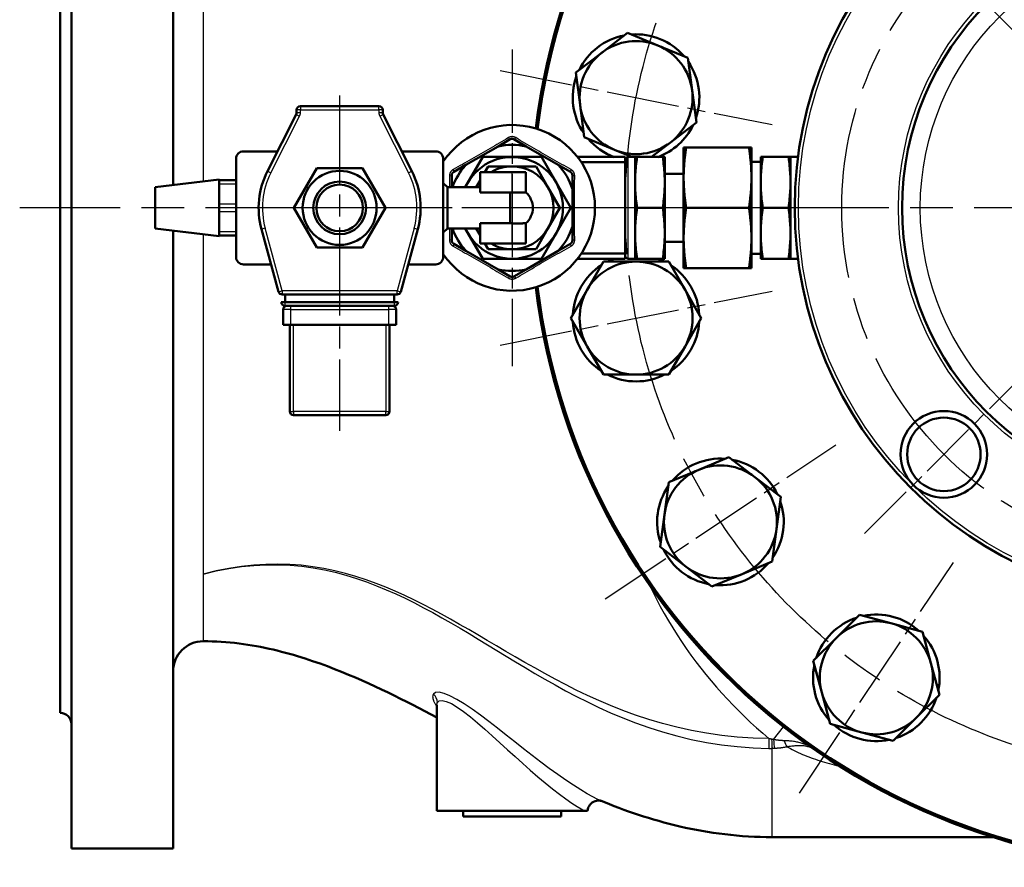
# Model space of a CAD drawing. Header units: millimetres. Extents: x 123 to 1447, y 427 to 1954.
# Tile 1 of 22: x 246 to 507, y 447 to 672. Entities that reach past the tile are written whole.
import ezdxf

# ---------------------------------------------------------------- set-up
doc = ezdxf.new("R2010")
doc.units = ezdxf.units.MM
doc.header["$LTSCALE"] = 8
doc.linetypes.add('CHAIN', pattern=[0.3543, 0.2362, -0.0295, 0.0591, -0.0295])
for name, color, linetype, lineweight in [('Gewinde(DIN)', 3, 'Continuous', 25), ('Mittellinie(DIN)', 4, 'CHAIN', 25), ('Mittelpunktmarkierung(DIN)', 4, 'CHAIN', 25), ('Sichtbare Kanten(DIN)', 7, 'Continuous', 50), ('Sichtbare tangentiale Kanten(DIN)', 3, 'Continuous', 25)]:
    doc.layers.add(name, color=color, linetype=linetype, lineweight=lineweight)

msp = doc.modelspace()

# ---------------------------------------------------------------- linework, layer by layer
at = {"layer": 'Gewinde(DIN)'}
msp.add_arc((331.03, 621.66), 7, 110, 20, dxfattribs=at)
at = {"layer": 'Mittellinie(DIN)', "linetype": 'CHAIN', "ltscale": 23.990969}
for radius in [150, 92.5]:
    msp.add_circle((556.83, 621.66), radius, dxfattribs=at)
at = {"layer": 'Mittelpunktmarkierung(DIN)', "linetype": 'CHAIN', "ltscale": 8.750658}
msp.add_line((469.15, 709.34), (513.7, 664.79), dxfattribs=at)
at = {"layer": 'Mittelpunktmarkierung(DIN)', "linetype": 'CHAIN', "ltscale": 11.667578}
for p, q in [((376.8, 663.66), (376.8, 579.66)), ((418.8, 621.66), (334.8, 621.66))]:
    msp.add_line(p, q, dxfattribs=at)
at = {"layer": 'Mittelpunktmarkierung(DIN)', "linetype": 'CHAIN', "ltscale": 10.223008}
for p, q in [((373.62, 658.1), (445.8, 643.74)), ((373.62, 585.22), (445.8, 599.57)), ((401.51, 517.88), (462.71, 558.77)), ((453.05, 466.34), (493.94, 527.54))]:
    msp.add_line(p, q, dxfattribs=at)
at = {"layer": 'Mittelpunktmarkierung(DIN)', "linetype": 'CHAIN', "ltscale": 12.362679}
msp.add_line((331.03, 651.48), (331.03, 562.47), dxfattribs=at)
at = {"layer": 'Mittelpunktmarkierung(DIN)', "linetype": 'CHAIN', "ltscale": 23.990969}
msp.add_line((884.77, 621.66), (246.1, 621.66), dxfattribs=at)
at = {"layer": 'Mittelpunktmarkierung(DIN)', "linetype": 'CHAIN', "ltscale": 8.283952}
msp.add_line((360.85, 621.66), (301.21, 621.66), dxfattribs=at)
at = {"layer": 'Mittelpunktmarkierung(DIN)', "linetype": 'CHAIN', "ltscale": 8.264505}
msp.add_line((470.39, 535.22), (512.46, 577.29), dxfattribs=at)
at = {"layer": 'Sichtbare Kanten(DIN)'}
for p, q in [((259.83, 791.66), (259.83, 451.66)), ((286.83, 791.66), (286.83, 627.72)), ((256.83, 755.66), (256.83, 487.66)), ((400.58, 662.82), (407.45, 668.1)), ((407.45, 668.1), (415.45, 664.78)), ((415.45, 664.78), (423.45, 661.47)), ((393.71, 657.55), (400.58, 662.82)), ((423.45, 661.47), (424.58, 652.88)), ((394.84, 648.96), (393.71, 657.55)), ((424.58, 652.88), (425.71, 644.29)), ((341.45, 648.66), (320.61, 648.66)), ((395.97, 640.38), (394.84, 648.96)), ((319.51, 646.45), (311.86, 631.39)), ((319.61, 647.66), (319.61, 646.9)), ((342.45, 646.9), (342.45, 647.66)), ((350.2, 631.39), (342.56, 646.45)), ((425.71, 644.29), (418.84, 639.02)), ((403.97, 637.06), (395.97, 640.38)), ((364.53, 633.05), (373.07, 637.98)), ((373.07, 637.98), (376.3, 639.85)), ((377.3, 639.85), (380.53, 637.98)), ((380.53, 637.98), (389.07, 633.05)), ((418.84, 639.02), (413.81, 635.16)), ((305.53, 636.66), (314.54, 636.66)), ((347.53, 636.66), (356.53, 636.66)), ((369.01, 635.16), (364.37, 627.14)), ((384.59, 635.16), (369.01, 635.16)), ((392.39, 621.66), (384.59, 635.16)), ((394.17, 635.16), (406.8, 635.16)), ((408.57, 635.16), (403.97, 637.06)), ((406.8, 633.75), (406.8, 635.16)), ((409.43, 635.16), (407.6, 635.16)), ((409.99, 635.16), (409.43, 635.16)), ((409.43, 608.16), (409.43, 635.16)), ((409.43, 635.16), (409.43, 635.16)), ((409.99, 635.16), (416.78, 635.16)), ((417.34, 635.16), (416.78, 635.16)), ((417.34, 608.16), (417.34, 635.16)), ((417.34, 635.16), (417.34, 635.16)), ((423, 637.66), (422.34, 637.66)), ((422.34, 637.66), (422.34, 629.81)), ((423, 637.66), (439.67, 637.66)), ((440.34, 637.66), (439.67, 637.66)), ((440.34, 637.66), (440.34, 629.81)), ((442.79, 635.16), (442.79, 608.16)), ((443.35, 635.16), (442.79, 635.16)), ((442.79, 635.16), (442.79, 635.16)), ((450.14, 635.16), (443.35, 635.16)), ((450.7, 635.16), (450.14, 635.16)), ((450.7, 635.16), (450.7, 608.16)), ((450.7, 635.16), (450.7, 635.16)), ((450.7, 635.16), (452.53, 635.16)), ((303.53, 608.66), (303.53, 634.66)), ((358.53, 634.66), (358.53, 608.66)), ((361.3, 631.19), (364.53, 633.05)), ((370.45, 632.66), (369.58, 631.16)), ((376.8, 632.66), (370.45, 632.66)), ((383.15, 632.66), (376.8, 632.66)), ((386.33, 627.16), (383.15, 632.66)), ((389.07, 633.05), (392.3, 631.19)), ((395.18, 633.75), (406.8, 633.75)), ((406.8, 633.75), (406.8, 609.57)), ((440.34, 633.85), (442.79, 633.85)), ((318.91, 621.66), (324.97, 632.16)), ((324.97, 632.16), (337.1, 632.16)), ((337.1, 632.16), (343.16, 621.66)), ((360.8, 627.14), (360.8, 630.32)), ((368.3, 625.74), (368.3, 631.16)), ((376.8, 631.16), (368.3, 631.16)), ((376.8, 631.16), (380.47, 631.16)), ((380.47, 625.76), (380.47, 631.16)), ((392.8, 630.32), (392.8, 626.59)), ((417.34, 630.66), (422.34, 630.66)), ((282.03, 627.16), (299.03, 629.16)), ((299.03, 629.16), (299.03, 629.02)), ((303.53, 629.02), (299.03, 629.02)), ((299.03, 628.02), (299.03, 629.02)), ((299.03, 626.58), (299.03, 628.02)), ((359.63, 627.14), (358.53, 628.24)), ((368.3, 628.94), (367.27, 627.16)), ((422.34, 629.51), (422.34, 629.81)), ((422.34, 629.51), (422.34, 613.81)), ((440.34, 629.81), (440.34, 629.51)), ((440.34, 629.51), (440.34, 613.81)), ((282.03, 627.16), (282.03, 616.16)), ((299.03, 626.58), (299.03, 624.1)), ((359.63, 627.14), (359.63, 616.18)), ((359.63, 627.14), (368.3, 627.14)), ((367.27, 627.16), (367.26, 627.14)), ((368.3, 625.74), (376.33, 625.74)), ((376.33, 617.58), (376.33, 625.74)), ((389.5, 621.66), (386.33, 627.16)), ((392.8, 626.59), (392.8, 616.73)), ((299.03, 622.66), (299.03, 624.1)), ((299.03, 620.66), (299.03, 622.66)), ((299.03, 619.22), (299.03, 620.66)), ((324.97, 611.16), (318.91, 621.66)), ((343.16, 621.66), (337.1, 611.16)), ((384.59, 608.16), (392.39, 621.66)), ((386.33, 616.16), (389.5, 621.66)), ((409.99, 621.66), (416.78, 621.66)), ((423, 621.66), (439.67, 621.66)), ((450.14, 621.66), (443.35, 621.66)), ((299.03, 619.22), (299.03, 616.73)), ((376.33, 617.58), (368.3, 617.58)), ((368.3, 612.16), (368.3, 617.58)), ((380.47, 612.16), (380.47, 617.56)), ((282.03, 616.16), (299.03, 614.16)), ((286.83, 615.59), (286.83, 451.66)), ((299.03, 615.3), (299.03, 616.73)), ((299.03, 614.3), (299.03, 615.3)), ((299.03, 614.3), (303.53, 614.3)), ((299.03, 614.3), (299.03, 614.16)), ((310.29, 615.99), (314.83, 599.4)), ((347.23, 599.4), (351.77, 615.99)), ((359.63, 616.18), (358.53, 615.08)), ((359.63, 616.18), (368.3, 616.18)), ((360.8, 613), (360.8, 616.18)), ((364.37, 616.18), (369.01, 608.16)), ((367.26, 616.18), (367.27, 616.16)), ((367.27, 616.16), (368.3, 614.38)), ((383.15, 610.66), (386.33, 616.16)), ((392.8, 616.73), (392.8, 613)), ((364.53, 610.27), (361.3, 612.13)), ((376.8, 612.16), (368.3, 612.16)), ((369.58, 612.16), (370.45, 610.66)), ((376.8, 612.16), (380.47, 612.16)), ((392.3, 612.13), (389.07, 610.27)), ((417.34, 612.66), (422.34, 612.66)), ((422.34, 613.51), (422.34, 613.81)), ((422.34, 613.51), (422.34, 605.66)), ((440.34, 613.81), (440.34, 613.51)), ((440.34, 613.51), (440.34, 605.66)), ((337.1, 611.16), (324.97, 611.16)), ((373.07, 605.34), (364.53, 610.27)), ((370.45, 610.66), (376.8, 610.66)), ((376.8, 610.66), (383.15, 610.66)), ((389.07, 610.27), (380.53, 605.34)), ((395.18, 609.57), (406.8, 609.57)), ((406.8, 608.16), (406.8, 609.57)), ((440.34, 609.47), (442.79, 609.47)), ((312.85, 606.66), (305.53, 606.66)), ((356.53, 606.66), (349.22, 606.66)), ((369.01, 608.16), (384.59, 608.16)), ((394.17, 608.16), (406.8, 608.16)), ((396.72, 599.9), (401.05, 607.4)), ((401.05, 607.4), (409.71, 607.4)), ((409.43, 608.16), (407.6, 608.16)), ((409.43, 608.16), (409.99, 608.16)), ((409.43, 608.16), (409.43, 608.16)), ((409.71, 607.4), (418.37, 607.4)), ((409.99, 608.16), (416.78, 608.16)), ((416.78, 608.16), (417.34, 608.16)), ((417.34, 608.16), (417.34, 608.16)), ((418.37, 607.4), (422.7, 599.9)), ((442.79, 608.16), (443.35, 608.16)), ((442.79, 608.16), (442.79, 608.16)), ((450.14, 608.16), (443.35, 608.16)), ((450.14, 608.16), (450.7, 608.16)), ((450.7, 608.16), (450.7, 608.16)), ((450.7, 608.16), (452.53, 608.16)), ((376.3, 603.47), (373.07, 605.34)), ((380.53, 605.34), (377.3, 603.47)), ((422.34, 605.66), (423, 605.66)), ((423, 605.66), (439.67, 605.66)), ((439.67, 605.66), (440.34, 605.66)), ((315.8, 598.66), (346.27, 598.66)), ((316.53, 598.66), (316.53, 596.66)), ((345.53, 598.66), (345.53, 596.66)), ((392.39, 592.4), (396.72, 599.9)), ((422.7, 599.9), (427.03, 592.4)), ((315.53, 596.66), (316.53, 596.66)), ((316.53, 596.66), (345.53, 596.66)), ((345.53, 596.66), (346.53, 596.66)), ((316.03, 594.66), (316.03, 590.66)), ((316.53, 595.66), (345.53, 595.66)), ((346.03, 590.66), (346.03, 594.66)), ((396.72, 584.9), (392.39, 592.4)), ((427.03, 592.4), (422.7, 584.9)), ((318.03, 590.66), (316.03, 590.66)), ((317.78, 590.66), (317.78, 567.66)), ((344.03, 590.66), (318.03, 590.66)), ((346.03, 590.66), (344.03, 590.66)), ((344.28, 567.66), (344.28, 590.66)), ((401.05, 577.4), (396.72, 584.9)), ((422.7, 584.9), (418.37, 577.4)), ((409.71, 577.4), (401.05, 577.4)), ((418.37, 577.4), (409.71, 577.4)), ((318.78, 566.66), (343.28, 566.66)), ((426.37, 552.18), (434.37, 555.5)), ((434.37, 555.5), (441.24, 550.22)), ((418.37, 548.87), (426.37, 552.18)), ((417.24, 540.28), (418.37, 548.87)), ((441.24, 550.22), (448.11, 544.95)), ((448.11, 544.95), (446.98, 536.37)), ((416.11, 531.7), (417.24, 540.28)), ((446.98, 536.37), (445.85, 527.78)), ((422.98, 526.42), (416.11, 531.7)), ((429.85, 521.15), (422.98, 526.42)), ((445.85, 527.78), (437.85, 524.47)), ((437.85, 524.47), (429.85, 521.15)), ((462.89, 507.55), (469.01, 513.67)), ((469.01, 513.67), (477.38, 511.43)), ((477.38, 511.43), (485.74, 509.19)), ((456.76, 501.42), (462.89, 507.55)), ((485.74, 509.19), (487.98, 500.82)), ((459.01, 493.06), (456.76, 501.42)), ((487.98, 500.82), (490.22, 492.46)), ((461.25, 484.69), (459.01, 493.06)), ((490.22, 492.46), (484.1, 486.33)), ((356.83, 461.66), (356.83, 489.74)), ((484.1, 486.33), (477.98, 480.21)), ((469.61, 482.45), (461.25, 484.69)), ((477.98, 480.21), (469.61, 482.45)), ((356.83, 461.66), (396.04, 461.66)), ((363.83, 460.16), (363.83, 461.66)), ((389.83, 460.16), (363.83, 460.16)), ((389.83, 460.16), (389.83, 461.66)), ((396.04, 461.66), (396.84, 461.66)), ((504.52, 454.66), (445.83, 454.66)), ((286.83, 451.66), (259.83, 451.66))]:
    msp.add_line(p, q, dxfattribs=at)
at = {"layer": 'Sichtbare Kanten(DIN)', "flags": 128}
for points in [[(376.3, 639.85), (376.34, 639.87), (376.38, 639.89), (376.42, 639.9), (376.46, 639.92), (376.5, 639.93), (376.54, 639.95), (376.58, 639.96), (376.63, 639.96), (376.67, 639.97), (376.71, 639.98), (376.76, 639.98), (376.8, 639.98), (376.84, 639.98), (376.89, 639.98), (376.93, 639.97), (376.97, 639.96), (377.02, 639.96), (377.06, 639.95), (377.1, 639.93), (377.14, 639.92), (377.18, 639.9), (377.22, 639.89), (377.26, 639.87), (377.3, 639.85)], [(409.99, 621.66), (409.89, 622.3), (409.81, 622.91), (409.73, 623.51), (409.67, 624.09), (409.61, 624.66), (409.56, 625.22), (409.52, 625.77), (409.49, 626.3), (409.46, 626.84), (409.44, 627.36), (409.43, 627.89), (409.43, 628.41), (409.43, 628.93), (409.44, 629.46), (409.46, 629.98), (409.49, 630.51), (409.52, 631.05), (409.56, 631.6), (409.61, 632.16), (409.67, 632.72), (409.73, 633.31), (409.81, 633.9), (409.89, 634.52), (409.99, 635.16)], [(416.78, 635.16), (416.87, 634.52), (416.96, 633.9), (417.03, 633.31), (417.1, 632.72), (417.16, 632.16), (417.21, 631.6), (417.25, 631.05), (417.28, 630.51), (417.3, 629.98), (417.32, 629.46), (417.33, 628.93), (417.34, 628.41), (417.33, 627.89), (417.32, 627.36), (417.3, 626.84), (417.28, 626.3), (417.25, 625.77), (417.21, 625.22), (417.16, 624.66), (417.1, 624.09), (417.03, 623.51), (416.96, 622.91), (416.87, 622.3), (416.78, 621.66)], [(422.34, 629.81), (422.34, 630.13), (422.34, 630.44), (422.35, 630.76), (422.36, 631.07), (422.37, 631.38), (422.38, 631.7), (422.4, 632.01), (422.42, 632.33), (422.44, 632.64), (422.46, 632.96), (422.48, 633.28), (422.51, 633.6), (422.54, 633.92), (422.57, 634.25), (422.6, 634.57), (422.63, 634.9), (422.67, 635.23), (422.71, 635.57), (422.75, 635.91), (422.8, 636.25), (422.84, 636.6), (422.89, 636.95), (422.95, 637.3), (423, 637.66)], [(439.67, 637.66), (439.73, 637.3), (439.78, 636.95), (439.83, 636.6), (439.88, 636.25), (439.92, 635.91), (439.96, 635.57), (440, 635.23), (440.04, 634.9), (440.08, 634.57), (440.11, 634.25), (440.14, 633.92), (440.17, 633.6), (440.19, 633.28), (440.22, 632.96), (440.24, 632.64), (440.26, 632.33), (440.28, 632.01), (440.29, 631.7), (440.3, 631.38), (440.32, 631.07), (440.32, 630.76), (440.33, 630.44), (440.34, 630.13), (440.34, 629.81)], [(443.35, 621.66), (443.26, 622.3), (443.17, 622.91), (443.1, 623.51), (443.03, 624.09), (442.97, 624.66), (442.92, 625.22), (442.88, 625.77), (442.85, 626.3), (442.82, 626.84), (442.81, 627.36), (442.8, 627.89), (442.79, 628.41), (442.8, 628.93), (442.81, 629.46), (442.82, 629.98), (442.85, 630.51), (442.88, 631.05), (442.92, 631.6), (442.97, 632.16), (443.03, 632.72), (443.1, 633.31), (443.17, 633.9), (443.26, 634.52), (443.35, 635.16)], [(450.14, 635.16), (450.24, 634.52), (450.32, 633.9), (450.4, 633.31), (450.46, 632.72), (450.52, 632.16), (450.57, 631.6), (450.61, 631.05), (450.64, 630.51), (450.67, 629.98), (450.69, 629.46), (450.7, 628.93), (450.7, 628.41), (450.7, 627.89), (450.69, 627.36), (450.67, 626.84), (450.64, 626.3), (450.61, 625.77), (450.57, 625.22), (450.52, 624.66), (450.46, 624.09), (450.4, 623.51), (450.32, 622.91), (450.24, 622.3), (450.14, 621.66)], [(360.8, 630.32), (360.8, 630.36), (360.8, 630.41), (360.81, 630.45), (360.82, 630.49), (360.82, 630.54), (360.83, 630.58), (360.85, 630.62), (360.86, 630.66), (360.88, 630.7), (360.89, 630.74), (360.91, 630.78), (360.93, 630.82), (360.96, 630.86), (360.98, 630.89), (361.01, 630.93), (361.03, 630.96), (361.06, 630.99), (361.09, 631.03), (361.12, 631.06), (361.16, 631.09), (361.19, 631.11), (361.23, 631.14), (361.26, 631.16), (361.3, 631.19)], [(392.3, 631.19), (392.34, 631.16), (392.37, 631.14), (392.41, 631.11), (392.44, 631.09), (392.48, 631.06), (392.51, 631.03), (392.54, 630.99), (392.57, 630.96), (392.59, 630.93), (392.62, 630.89), (392.64, 630.86), (392.67, 630.82), (392.69, 630.78), (392.71, 630.74), (392.72, 630.7), (392.74, 630.66), (392.75, 630.62), (392.77, 630.58), (392.78, 630.54), (392.78, 630.49), (392.79, 630.45), (392.8, 630.41), (392.8, 630.36), (392.8, 630.32)], [(423, 621.66), (422.95, 622.02), (422.89, 622.37), (422.84, 622.72), (422.8, 623.07), (422.75, 623.41), (422.71, 623.75), (422.67, 624.08), (422.63, 624.42), (422.6, 624.74), (422.57, 625.07), (422.54, 625.4), (422.51, 625.72), (422.48, 626.04), (422.46, 626.36), (422.44, 626.67), (422.42, 626.99), (422.4, 627.31), (422.38, 627.62), (422.37, 627.93), (422.36, 628.25), (422.35, 628.56), (422.34, 628.88), (422.34, 629.19), (422.34, 629.51)], [(440.34, 629.51), (440.34, 629.19), (440.33, 628.88), (440.32, 628.56), (440.32, 628.25), (440.3, 627.93), (440.29, 627.62), (440.28, 627.31), (440.26, 626.99), (440.24, 626.67), (440.22, 626.36), (440.19, 626.04), (440.17, 625.72), (440.14, 625.4), (440.11, 625.07), (440.08, 624.74), (440.04, 624.42), (440, 624.08), (439.96, 623.75), (439.92, 623.41), (439.88, 623.07), (439.83, 622.72), (439.78, 622.37), (439.73, 622.02), (439.67, 621.66)], [(380.47, 625.76), (380.46, 625.76), (380.43, 625.76), (380.4, 625.76), (380.34, 625.76), (380.27, 625.76), (380.18, 625.76), (380.08, 625.76), (379.97, 625.76), (379.84, 625.76), (379.7, 625.76), (379.55, 625.76), (379.39, 625.76), (379.22, 625.76), (379.04, 625.76), (378.84, 625.76), (378.64, 625.77), (378.42, 625.77), (378.2, 625.77), (377.97, 625.77), (377.74, 625.77), (377.5, 625.77), (377.27, 625.77), (377.03, 625.77), (376.8, 625.77)], [(409.99, 608.16), (409.89, 608.8), (409.81, 609.41), (409.73, 610.01), (409.67, 610.59), (409.61, 611.16), (409.56, 611.72), (409.52, 612.27), (409.49, 612.8), (409.46, 613.34), (409.44, 613.86), (409.43, 614.39), (409.43, 614.91), (409.43, 615.43), (409.44, 615.96), (409.46, 616.48), (409.49, 617.01), (409.52, 617.55), (409.56, 618.1), (409.61, 618.66), (409.67, 619.22), (409.73, 619.81), (409.81, 620.4), (409.89, 621.02), (409.99, 621.66)], [(416.78, 621.66), (416.87, 621.02), (416.96, 620.4), (417.03, 619.81), (417.1, 619.22), (417.16, 618.66), (417.21, 618.1), (417.25, 617.55), (417.28, 617.01), (417.3, 616.48), (417.32, 615.96), (417.33, 615.43), (417.34, 614.91), (417.33, 614.39), (417.32, 613.86), (417.3, 613.34), (417.28, 612.8), (417.25, 612.27), (417.21, 611.72), (417.16, 611.16), (417.1, 610.59), (417.03, 610.01), (416.96, 609.41), (416.87, 608.8), (416.78, 608.16)], [(422.34, 613.81), (422.34, 614.13), (422.34, 614.44), (422.35, 614.76), (422.36, 615.07), (422.37, 615.38), (422.38, 615.7), (422.4, 616.01), (422.42, 616.33), (422.44, 616.64), (422.46, 616.96), (422.48, 617.28), (422.51, 617.6), (422.54, 617.92), (422.57, 618.25), (422.6, 618.57), (422.63, 618.9), (422.67, 619.23), (422.71, 619.57), (422.75, 619.91), (422.8, 620.25), (422.84, 620.6), (422.89, 620.95), (422.95, 621.3), (423, 621.66)], [(439.67, 621.66), (439.73, 621.3), (439.78, 620.95), (439.83, 620.6), (439.88, 620.25), (439.92, 619.91), (439.96, 619.57), (440, 619.23), (440.04, 618.9), (440.08, 618.57), (440.11, 618.25), (440.14, 617.92), (440.17, 617.6), (440.19, 617.28), (440.22, 616.96), (440.24, 616.64), (440.26, 616.33), (440.28, 616.01), (440.29, 615.7), (440.3, 615.38), (440.32, 615.07), (440.32, 614.76), (440.33, 614.44), (440.34, 614.13), (440.34, 613.81)], [(443.35, 608.16), (443.26, 608.8), (443.17, 609.41), (443.1, 610.01), (443.03, 610.59), (442.97, 611.16), (442.92, 611.72), (442.88, 612.27), (442.85, 612.8), (442.82, 613.34), (442.81, 613.86), (442.8, 614.39), (442.79, 614.91), (442.8, 615.43), (442.81, 615.96), (442.82, 616.48), (442.85, 617.01), (442.88, 617.55), (442.92, 618.1), (442.97, 618.66), (443.03, 619.22), (443.1, 619.81), (443.17, 620.4), (443.26, 621.02), (443.35, 621.66)], [(450.14, 621.66), (450.24, 621.02), (450.32, 620.4), (450.4, 619.81), (450.46, 619.22), (450.52, 618.66), (450.57, 618.1), (450.61, 617.55), (450.64, 617.01), (450.67, 616.48), (450.69, 615.96), (450.7, 615.43), (450.7, 614.91), (450.7, 614.39), (450.69, 613.86), (450.67, 613.34), (450.64, 612.8), (450.61, 612.27), (450.57, 611.72), (450.52, 611.16), (450.46, 610.59), (450.4, 610.01), (450.32, 609.41), (450.24, 608.8), (450.14, 608.16)], [(376.8, 617.55), (377.03, 617.55), (377.27, 617.55), (377.5, 617.55), (377.74, 617.55), (377.97, 617.55), (378.2, 617.55), (378.42, 617.55), (378.64, 617.55), (378.84, 617.55), (379.04, 617.55), (379.22, 617.55), (379.39, 617.55), (379.55, 617.55), (379.7, 617.56), (379.84, 617.56), (379.97, 617.56), (380.08, 617.56), (380.18, 617.56), (380.27, 617.56), (380.34, 617.56), (380.4, 617.56), (380.43, 617.56), (380.46, 617.56), (380.47, 617.56)], [(361.3, 612.13), (361.26, 612.16), (361.23, 612.18), (361.19, 612.21), (361.16, 612.23), (361.12, 612.26), (361.09, 612.29), (361.06, 612.32), (361.03, 612.36), (361.01, 612.39), (360.98, 612.43), (360.96, 612.46), (360.93, 612.5), (360.91, 612.54), (360.89, 612.58), (360.88, 612.62), (360.86, 612.66), (360.85, 612.7), (360.83, 612.74), (360.82, 612.78), (360.82, 612.83), (360.81, 612.87), (360.8, 612.91), (360.8, 612.96), (360.8, 613)], [(392.8, 613), (392.8, 612.96), (392.8, 612.91), (392.79, 612.87), (392.78, 612.83), (392.78, 612.78), (392.77, 612.74), (392.75, 612.7), (392.74, 612.66), (392.72, 612.62), (392.71, 612.58), (392.69, 612.54), (392.67, 612.5), (392.64, 612.46), (392.62, 612.43), (392.59, 612.39), (392.57, 612.36), (392.54, 612.32), (392.51, 612.29), (392.48, 612.26), (392.44, 612.23), (392.41, 612.21), (392.37, 612.18), (392.34, 612.16), (392.3, 612.13)], [(423, 605.66), (422.95, 606.02), (422.89, 606.37), (422.84, 606.72), (422.8, 607.07), (422.75, 607.41), (422.71, 607.75), (422.67, 608.08), (422.63, 608.42), (422.6, 608.74), (422.57, 609.07), (422.54, 609.4), (422.51, 609.72), (422.48, 610.04), (422.46, 610.36), (422.44, 610.67), (422.42, 610.99), (422.4, 611.31), (422.38, 611.62), (422.37, 611.93), (422.36, 612.25), (422.35, 612.56), (422.34, 612.88), (422.34, 613.19), (422.34, 613.51)], [(440.34, 613.51), (440.34, 613.19), (440.33, 612.88), (440.32, 612.56), (440.32, 612.25), (440.3, 611.93), (440.29, 611.62), (440.28, 611.31), (440.26, 610.99), (440.24, 610.67), (440.22, 610.36), (440.19, 610.04), (440.17, 609.72), (440.14, 609.4), (440.11, 609.07), (440.08, 608.74), (440.04, 608.42), (440, 608.08), (439.96, 607.75), (439.92, 607.41), (439.88, 607.07), (439.83, 606.72), (439.78, 606.37), (439.73, 606.02), (439.67, 605.66)], [(377.3, 603.47), (377.26, 603.45), (377.22, 603.43), (377.18, 603.41), (377.14, 603.4), (377.1, 603.39), (377.06, 603.37), (377.02, 603.36), (376.97, 603.35), (376.93, 603.35), (376.89, 603.34), (376.84, 603.34), (376.8, 603.34), (376.76, 603.34), (376.71, 603.34), (376.67, 603.35), (376.63, 603.35), (376.58, 603.36), (376.54, 603.37), (376.5, 603.39), (376.46, 603.4), (376.42, 603.41), (376.38, 603.43), (376.34, 603.45), (376.3, 603.47)], [(356.83, 486.41), (353.66, 488.09), (350.45, 489.75), (348.83, 490.58), (347.19, 491.4), (345.54, 492.22), (343.87, 493.03), (342.18, 493.84), (340.47, 494.64), (338.74, 495.43), (336.98, 496.22), (335.2, 497), (333.39, 497.77), (331.55, 498.53), (329.67, 499.28), (327.77, 500), (325.83, 500.71), (323.86, 501.4), (321.85, 502.06), (319.8, 502.7), (318.76, 503.01), (317.7, 503.31), (316.64, 503.6), (315.57, 503.88), (314.48, 504.15), (313.39, 504.42), (312.29, 504.67), (311.18, 504.91), (310.06, 505.13), (308.93, 505.35), (307.79, 505.54), (306.64, 505.73), (305.48, 505.9), (304.32, 506.05), (303.14, 506.19), (301.96, 506.31), (300.78, 506.42), (299.59, 506.5), (298.4, 506.57), (297.21, 506.62), (296.02, 506.65), (294.83, 506.66)], [(400.43, 464.29), (400.42, 464.29), (400.37, 464.3), (400.28, 464.32), (400.12, 464.35), (400.01, 464.36), (399.89, 464.37), (399.74, 464.37), (399.58, 464.36), (399.4, 464.35), (399.22, 464.32), (398.83, 464.21), (398.45, 464.05), (398.09, 463.83), (397.76, 463.56), (397.47, 463.24), (397.23, 462.88), (397.04, 462.49), (396.91, 462.08), (396.84, 461.66)], [(445.83, 454.66), (444.26, 454.67), (442.68, 454.71), (441.11, 454.77), (439.53, 454.85), (437.96, 454.96), (436.4, 455.08), (434.84, 455.24), (433.29, 455.41), (431.75, 455.6), (430.22, 455.81), (428.71, 456.05), (427.21, 456.3), (425.72, 456.57), (424.25, 456.86), (422.79, 457.17), (421.35, 457.5), (419.91, 457.84), (418.5, 458.2), (417.09, 458.57), (415.71, 458.95), (414.33, 459.35), (412.98, 459.76), (411.64, 460.18), (410.32, 460.61), (409.01, 461.05), (407.72, 461.5), (406.44, 461.95), (405.18, 462.42), (403.93, 462.89), (402.7, 463.37), (400.26, 464.35)]]:
    msp.add_lwpolyline(points, dxfattribs=at)
at = {"layer": 'Sichtbare Kanten(DIN)'}
for centre, radius in [((556.83, 621.66), 105), ((556.83, 621.66), 76.5), ((331.03, 621.66), 9.82), ((331.03, 621.66), 7), ((331.03, 621.66), 6.19), ((491.42, 556.25), 11.5), ((491.42, 556.25), 9.75)]:
    msp.add_circle(centre, radius, dxfattribs=at)
for centre, radius, start, end in [((556.83, 621.66), 175, 186.9177, 173.0823), ((556.83, 621.66), 174.5, 186.8876, 173.1124), ((409.71, 650.92), 16.8, 100.7345, 154.2655), ((409.71, 650.92), 16.8, 40.7345, 94.2655), ((409.71, 650.92), 15, 67.5, 127.5), ((409.71, 650.92), 15, 7.5, 67.5), ((409.71, 650.92), 15, 127.5, 187.5), ((409.71, 650.92), 16.8, 340.7345, 34.2655), ((409.71, 650.92), 16.8, 160.7345, 214.2655), ((409.71, 650.92), 15, 307.5, 7.5), ((320.61, 647.66), 1, 90, 180), ((341.45, 647.66), 1, 0, 90), ((409.71, 650.92), 15, 187.5, 247.5), ((318.61, 646.9), 1, 333.0808, 0), ((343.45, 646.9), 1, 180, 206.9192), ((376.8, 621.66), 22, 213.8701, 146.1299), ((409.71, 650.92), 16.8, 290.2359, 334.2655), ((376.8, 621.66), 16.74, 77.1348, 102.8652), ((409.71, 650.92), 16.8, 220.7345, 249.7691), ((409.71, 650.92), 15, 247.5, 307.5), ((305.53, 634.66), 2, 90, 180), ((356.53, 634.66), 2, 0, 90), ((376.8, 621.66), 13.5, 203.942, 156.058), ((407.6, 634.35), 0.81, 90, 172), ((452.53, 634.35), 0.81, 77.7966, 90), ((376.8, 621.66), 16.74, 137.1348, 160.9008), ((376.8, 621.66), 11, 90, 120.2726), ((376.8, 621.66), 11, 30, 90), ((376.8, 621.66), 16.74, 17.1348, 42.8652), ((331.03, 621.66), 21.5, 153.0808, 195.2936), ((331.03, 621.66), 21.5, 344.7064, 26.9192), ((376.8, 621.66), 11, 140.5994, 150), ((376.8, 621.66), 11, 150, 150.1295), ((376.8, 621.66), 4.11, 90, 96.5505), ((376.8, 621.66), 5.5, 311.8101, 48.1899), ((376.8, 621.66), 11, 330, 30), ((376.8, 621.66), 4.11, 263.4495, 270), ((376.8, 621.66), 16.74, 199.0992, 222.8652), ((376.8, 621.66), 11, 209.8705, 210), ((376.8, 621.66), 11, 210, 219.4006), ((376.8, 621.66), 11, 270, 330), ((376.8, 621.66), 16.74, 317.1348, 342.8652), ((376.8, 621.66), 11, 239.7274, 270), ((305.53, 608.66), 2, 180, 270), ((356.53, 608.66), 2, 270, 0), ((409.71, 592.4), 16.8, 123.2345, 176.7655), ((409.71, 592.4), 15, 90, 150), ((409.71, 592.4), 16.8, 110.2309, 116.7655), ((407.6, 608.97), 0.81, 188, 270), ((409.71, 592.4), 15, 30, 90), ((409.71, 592.4), 16.8, 63.2345, 69.7641), ((409.71, 592.4), 16.8, 3.2345, 56.7655), ((452.53, 608.97), 0.81, 270, 282.2034), ((376.8, 621.66), 16.74, 257.1348, 282.8652), ((315.8, 599.66), 1, 195.2936, 270), ((346.27, 599.66), 1, 270, 344.7064), ((409.71, 592.4), 15, 150, 210), ((409.71, 592.4), 15, 330, 30), ((316.53, 596.66), 1, 180, 270), ((345.53, 596.66), 1, 270, 0), ((317.03, 594.66), 1, 90, 180), ((345.03, 594.66), 1, 0, 90), ((409.71, 592.4), 16.8, 183.2345, 236.7655), ((409.71, 592.4), 16.8, 303.2345, 356.7655), ((409.71, 592.4), 15, 210, 270), ((409.71, 592.4), 15, 270, 330), ((409.71, 592.4), 16.8, 243.2345, 296.7655), ((318.78, 567.66), 1, 180, 270), ((343.28, 567.66), 1, 270, 0), ((432.11, 538.32), 16.8, 85.7345, 139.2655), ((432.11, 538.32), 16.8, 25.7345, 79.2655), ((432.11, 538.32), 15, 112.5, 172.5), ((432.11, 538.32), 15, 52.5, 112.5), ((432.11, 538.32), 15, 352.5, 52.5), ((432.11, 538.32), 16.8, 145.7345, 199.2655), ((432.11, 538.32), 16.8, 325.7345, 19.2655), ((432.11, 538.32), 15, 172.5, 232.5), ((432.11, 538.32), 15, 292.5, 352.5), ((432.11, 538.32), 16.8, 205.7345, 259.2655), ((432.11, 538.32), 15, 232.5, 292.5), ((432.11, 538.32), 16.8, 265.7345, 319.2655), ((473.49, 496.94), 16.8, 108.2345, 161.7655), ((473.49, 496.94), 16.8, 48.2345, 101.7655), ((473.49, 496.94), 15, 75, 135), ((473.49, 496.94), 15, 15, 75), ((473.49, 496.94), 15, 135, 195), ((473.49, 496.94), 16.8, 348.2345, 41.7655), ((294.83, 498.66), 8, 90, 180), ((473.49, 496.94), 16.8, 168.2345, 221.7655), ((473.49, 496.94), 15, 315, 15), ((473.49, 496.94), 15, 195, 255), ((473.49, 496.94), 16.8, 288.2345, 341.7655), ((256.83, 484.66), 3, 0, 90), ((473.49, 496.94), 15, 255, 315), ((473.49, 496.94), 16.8, 228.2345, 281.7655)]:
    msp.add_arc(centre, radius, start, end, dxfattribs=at)
at = {"layer": 'Sichtbare tangentiale Kanten(DIN)'}
for p, q in [((294.83, 718.83), (294.83, 628.66)), ((320.61, 648.66), (320.61, 647.66)), ((341.45, 647.66), (341.45, 648.66)), ((312.75, 630.94), (320.4, 645.99)), ((319.51, 646.45), (320.4, 645.99)), ((320.61, 647.66), (319.61, 647.66)), ((320.61, 646.9), (319.61, 646.9)), ((320.61, 646.9), (320.61, 647.66)), ((320.61, 647.66), (341.45, 647.66)), ((341.45, 647.66), (341.45, 646.9)), ((342.45, 647.66), (341.45, 647.66)), ((342.45, 646.9), (341.45, 646.9)), ((341.67, 645.99), (342.56, 646.45)), ((341.67, 645.99), (349.31, 630.94)), ((407.6, 608.16), (407.6, 635.16)), ((452.53, 635.16), (452.53, 633.75)), ((311.86, 631.39), (312.75, 630.94)), ((349.31, 630.94), (350.2, 631.39)), ((376.8, 625.77), (376.8, 631.16)), ((299.03, 628.02), (303.53, 628.02)), ((303.53, 622.66), (299.03, 622.66)), ((299.03, 620.66), (303.53, 620.66)), ((376.8, 612.16), (376.8, 617.55)), ((294.83, 614.65), (294.83, 524.48)), ((303.53, 615.3), (299.03, 615.3)), ((311.26, 616.25), (310.29, 615.99)), ((315.8, 599.66), (311.26, 616.25)), ((350.81, 616.25), (346.27, 599.66)), ((350.81, 616.25), (351.77, 615.99)), ((452.53, 609.57), (452.53, 608.16)), ((314.83, 599.4), (315.8, 599.66)), ((315.8, 599.66), (315.8, 598.66)), ((346.27, 599.66), (315.8, 599.66)), ((346.27, 599.66), (347.23, 599.4)), ((346.27, 598.66), (346.27, 599.66)), ((316.53, 595.66), (316.53, 596.66)), ((345.53, 596.66), (345.53, 595.66)), ((318.03, 594.66), (316.03, 594.66)), ((318.03, 594.66), (318.03, 595.66)), ((318.03, 590.66), (318.03, 594.66)), ((318.03, 594.66), (344.03, 594.66)), ((344.03, 595.66), (344.03, 594.66)), ((346.03, 594.66), (344.03, 594.66)), ((344.03, 594.66), (344.03, 590.66)), ((318.78, 567.66), (318.78, 590.66)), ((343.28, 590.66), (343.28, 567.66)), ((317.78, 567.66), (318.78, 567.66)), ((318.78, 567.66), (318.78, 566.66)), ((343.28, 567.66), (318.78, 567.66)), ((343.28, 566.66), (343.28, 567.66)), ((343.28, 567.66), (344.28, 567.66)), ((294.83, 524.48), (294.83, 506.66)), ((446.21, 480.55), (448.86, 483.94)), ((445.83, 454.66), (445.83, 478.24))]:
    msp.add_line(p, q, dxfattribs=at)
at = {"layer": 'Sichtbare tangentiale Kanten(DIN)', "flags": 128}
for points in [[(377.78, 640.29), (377.7, 640.33), (377.63, 640.37), (377.55, 640.4), (377.47, 640.44), (377.39, 640.46), (377.31, 640.49), (377.22, 640.51), (377.14, 640.53), (377.06, 640.54), (376.97, 640.55), (376.88, 640.56), (376.8, 640.56), (376.71, 640.56), (376.63, 640.55), (376.54, 640.54), (376.46, 640.53), (376.37, 640.51), (376.29, 640.49), (376.21, 640.46), (376.13, 640.44), (376.05, 640.4), (375.97, 640.37), (375.9, 640.33), (375.82, 640.29)], [(375.82, 640.29), (375.22, 639.93), (374.62, 639.58), (374.01, 639.22), (373.4, 638.87), (372.79, 638.51), (372.19, 638.15), (371.58, 637.8), (370.96, 637.44), (370.35, 637.08), (369.74, 636.73), (369.13, 636.37), (368.51, 636.02), (367.9, 635.66), (367.28, 635.31), (366.67, 634.95), (366.05, 634.6), (365.44, 634.25), (364.82, 633.9), (364.21, 633.55), (363.6, 633.2), (362.98, 632.86), (362.37, 632.51), (361.76, 632.17), (361.15, 631.82)], [(392.45, 631.82), (391.84, 632.17), (391.23, 632.51), (390.61, 632.86), (390, 633.2), (389.39, 633.55), (388.78, 633.9), (388.16, 634.25), (387.55, 634.6), (386.93, 634.95), (386.32, 635.31), (385.7, 635.66), (385.09, 636.02), (384.47, 636.37), (383.86, 636.73), (383.25, 637.08), (382.63, 637.44), (382.02, 637.8), (381.41, 638.15), (380.8, 638.51), (380.2, 638.87), (379.59, 639.22), (378.98, 639.58), (378.38, 639.93), (377.78, 640.29)], [(361.15, 631.82), (361.08, 631.78), (361.01, 631.73), (360.94, 631.68), (360.87, 631.63), (360.81, 631.57), (360.75, 631.51), (360.69, 631.45), (360.63, 631.39), (360.58, 631.32), (360.53, 631.25), (360.48, 631.18), (360.43, 631.11), (360.39, 631.03), (360.35, 630.96), (360.32, 630.88), (360.29, 630.8), (360.26, 630.72), (360.24, 630.63), (360.22, 630.55), (360.2, 630.47), (360.19, 630.38), (360.18, 630.3), (360.18, 630.21), (360.18, 630.13)], [(360.18, 630.13), (360.18, 630), (360.18, 629.88), (360.18, 629.76), (360.18, 629.63), (360.18, 629.51), (360.18, 629.38), (360.18, 629.26), (360.19, 629.13), (360.19, 629.01), (360.19, 628.88), (360.19, 628.76), (360.19, 628.64), (360.19, 628.51), (360.19, 628.39), (360.19, 628.26), (360.19, 628.14), (360.19, 628.01), (360.2, 627.89), (360.2, 627.76), (360.2, 627.64), (360.2, 627.51), (360.2, 627.39), (360.2, 627.26), (360.2, 627.14)], [(393.42, 630.13), (393.42, 630.21), (393.42, 630.3), (393.41, 630.38), (393.4, 630.47), (393.38, 630.55), (393.36, 630.63), (393.34, 630.72), (393.31, 630.8), (393.28, 630.88), (393.24, 630.96), (393.21, 631.03), (393.17, 631.11), (393.12, 631.18), (393.07, 631.25), (393.02, 631.32), (392.97, 631.39), (392.91, 631.45), (392.85, 631.51), (392.79, 631.57), (392.72, 631.63), (392.66, 631.68), (392.59, 631.73), (392.52, 631.78), (392.45, 631.82)], [(393.42, 613.19), (393.42, 613.89), (393.41, 614.59), (393.41, 615.29), (393.4, 616), (393.39, 616.7), (393.39, 617.41), (393.39, 618.12), (393.38, 618.82), (393.38, 619.53), (393.38, 620.24), (393.38, 620.95), (393.38, 621.66), (393.38, 622.37), (393.38, 623.08), (393.38, 623.79), (393.38, 624.5), (393.39, 625.2), (393.39, 625.91), (393.39, 626.62), (393.4, 627.32), (393.41, 628.02), (393.41, 628.73), (393.42, 629.43), (393.42, 630.13)], [(360.2, 616.18), (360.2, 616.06), (360.2, 615.93), (360.2, 615.81), (360.2, 615.68), (360.2, 615.56), (360.2, 615.43), (360.19, 615.31), (360.19, 615.18), (360.19, 615.06), (360.19, 614.93), (360.19, 614.81), (360.19, 614.68), (360.19, 614.56), (360.19, 614.43), (360.19, 614.31), (360.19, 614.18), (360.18, 614.06), (360.18, 613.94), (360.18, 613.81), (360.18, 613.69), (360.18, 613.56), (360.18, 613.44), (360.18, 613.31), (360.18, 613.19)], [(360.18, 613.19), (360.18, 613.11), (360.18, 613.02), (360.19, 612.94), (360.2, 612.85), (360.22, 612.77), (360.24, 612.69), (360.26, 612.6), (360.29, 612.52), (360.32, 612.44), (360.35, 612.36), (360.39, 612.29), (360.43, 612.21), (360.48, 612.14), (360.53, 612.07), (360.58, 612), (360.63, 611.93), (360.69, 611.87), (360.75, 611.8), (360.81, 611.75), (360.87, 611.69), (360.94, 611.64), (361.01, 611.59), (361.08, 611.54), (361.15, 611.5)], [(392.45, 611.5), (392.52, 611.54), (392.59, 611.59), (392.66, 611.64), (392.72, 611.69), (392.79, 611.75), (392.85, 611.8), (392.91, 611.87), (392.97, 611.93), (393.02, 612), (393.07, 612.06), (393.12, 612.14), (393.17, 612.21), (393.21, 612.29), (393.24, 612.36), (393.28, 612.44), (393.31, 612.52), (393.34, 612.6), (393.36, 612.68), (393.38, 612.77), (393.4, 612.85), (393.41, 612.94), (393.42, 613.02), (393.42, 613.11), (393.42, 613.19)], [(361.15, 611.5), (361.76, 611.15), (362.37, 610.81), (362.98, 610.46), (363.6, 610.11), (364.21, 609.77), (364.82, 609.42), (365.44, 609.07), (366.05, 608.72), (366.67, 608.36), (367.28, 608.01), (367.9, 607.66), (368.51, 607.3), (369.13, 606.95), (369.74, 606.59), (370.35, 606.24), (370.96, 605.88), (371.58, 605.52), (372.19, 605.17), (372.79, 604.81), (373.4, 604.45), (374.01, 604.1), (374.62, 603.74), (375.22, 603.38), (375.82, 603.03)], [(377.78, 603.03), (378.38, 603.38), (378.98, 603.74), (379.59, 604.1), (380.2, 604.45), (380.8, 604.81), (381.41, 605.17), (382.02, 605.52), (382.63, 605.88), (383.25, 606.24), (383.86, 606.59), (384.47, 606.95), (385.09, 607.3), (385.7, 607.66), (386.32, 608.01), (386.93, 608.36), (387.55, 608.72), (388.16, 609.07), (388.78, 609.42), (389.39, 609.77), (390, 610.11), (390.61, 610.46), (391.23, 610.81), (391.84, 611.15), (392.45, 611.5)], [(375.82, 603.03), (375.9, 602.99), (375.97, 602.95), (376.05, 602.91), (376.13, 602.88), (376.21, 602.85), (376.29, 602.83), (376.37, 602.81), (376.46, 602.79), (376.54, 602.78), (376.63, 602.77), (376.71, 602.76), (376.8, 602.76), (376.88, 602.76), (376.97, 602.77), (377.06, 602.78), (377.14, 602.79), (377.22, 602.81), (377.31, 602.83), (377.39, 602.85), (377.47, 602.88), (377.55, 602.91), (377.63, 602.95), (377.7, 602.99), (377.78, 603.03)], [(444.96, 480.81), (440.76, 480.93), (436.59, 481.22), (432.47, 481.66), (428.41, 482.26), (424.42, 482.99), (420.53, 483.84), (416.75, 484.81), (413.1, 485.88), (409.59, 487.04), (406.22, 488.28), (402.96, 489.56), (399.82, 490.9), (396.78, 492.28), (393.84, 493.69), (390.98, 495.13), (388.2, 496.59), (385.48, 498.07), (382.83, 499.55), (380.22, 501.03), (377.66, 502.5), (375.14, 503.97), (372.65, 505.44), (370.18, 506.89), (367.73, 508.32), (365.3, 509.74), (362.88, 511.13), (360.47, 512.5), (358.05, 513.83), (355.63, 515.14), (353.2, 516.4), (350.75, 517.62), (348.29, 518.8), (345.8, 519.92), (343.28, 520.99), (340.69, 522.01), (338.04, 522.97), (335.33, 523.85), (332.56, 524.65), (329.73, 525.35), (326.83, 525.95), (323.87, 526.44), (320.85, 526.8), (317.77, 527.03), (314.64, 527.12), (311.46, 527.06), (308.22, 526.86), (304.94, 526.5), (301.62, 525.99), (298.24, 525.32), (294.83, 524.48)], [(294.83, 524.48), (298.25, 525.31), (301.63, 525.97), (304.97, 526.46), (308.26, 526.79), (311.51, 526.95), (314.72, 526.97), (317.86, 526.84), (320.96, 526.56), (323.99, 526.14), (326.97, 525.6), (329.87, 524.94), (332.71, 524.18), (335.48, 523.33), (338.19, 522.4), (340.83, 521.39), (343.42, 520.32), (345.94, 519.21), (348.43, 518.04), (350.89, 516.82), (353.32, 515.55), (355.75, 514.25), (358.17, 512.9), (360.58, 511.52), (362.99, 510.11), (365.4, 508.67), (367.83, 507.21), (370.27, 505.73), (372.73, 504.23), (375.21, 502.72), (377.73, 501.19), (380.29, 499.66), (382.88, 498.13), (385.53, 496.59), (388.24, 495.05), (391.01, 493.52), (393.86, 492.01), (396.79, 490.53), (399.82, 489.08), (402.95, 487.66), (406.2, 486.29), (409.56, 484.98), (413.06, 483.73), (416.71, 482.58), (420.49, 481.53), (424.38, 480.61), (428.37, 479.82), (432.43, 479.17), (436.57, 478.68), (440.75, 478.36), (444.96, 478.23)], [(413.16, 521.75), (414.13, 519.77), (415.12, 517.82), (416.15, 515.88), (417.21, 513.97), (418.3, 512.08), (419.43, 510.21), (420.59, 508.37), (421.78, 506.55), (423.01, 504.75), (424.26, 502.98), (425.56, 501.23), (426.88, 499.51), (428.24, 497.81), (429.63, 496.14), (431.05, 494.49), (432.5, 492.86), (433.97, 491.27), (435.48, 489.69), (437, 488.15), (438.55, 486.62), (440.13, 485.13), (441.72, 483.66), (443.33, 482.22), (444.97, 480.81)], [(355.91, 492.63), (355.86, 492.54), (355.81, 492.45), (355.77, 492.36), (355.75, 492.26), (355.73, 492.15), (355.72, 492.04), (355.71, 491.92), (355.72, 491.8), (355.73, 491.67), (355.75, 491.54), (355.78, 491.41), (355.82, 491.27), (355.86, 491.12), (355.91, 490.97), (355.97, 490.82), (356.04, 490.67), (356.11, 490.51), (356.19, 490.35), (356.28, 490.18), (356.38, 490.02), (356.48, 489.84), (356.59, 489.67), (356.71, 489.5), (356.83, 489.32)], [(400.25, 464.36), (399.39, 464.75), (398.21, 465.36), (396.73, 466.19), (395.02, 467.22), (393.11, 468.43), (391.06, 469.79), (388.9, 471.28), (386.68, 472.87), (384.42, 474.56), (382.13, 476.3), (379.82, 478.1), (377.51, 479.92), (375.2, 481.74), (372.91, 483.54), (370.64, 485.31), (368.4, 487.01), (366.22, 488.59), (364.12, 490.02), (362.15, 491.23), (360.32, 492.18), (358.73, 492.82), (357.43, 493.1), (356.48, 493.03), (355.91, 492.63)], [(356.83, 489.75), (356.83, 489.78), (356.83, 489.81), (356.83, 489.84), (356.83, 489.87), (356.84, 489.91), (356.84, 489.94), (356.84, 489.97), (356.85, 490), (356.85, 490.02), (356.86, 490.05), (356.86, 490.08), (356.87, 490.11), (356.87, 490.14), (356.88, 490.17), (356.89, 490.19), (356.9, 490.22), (356.9, 490.24), (356.91, 490.27), (356.92, 490.3), (356.93, 490.32), (356.94, 490.35), (356.95, 490.37), (356.97, 490.39), (356.98, 490.42)], [(356.98, 490.42), (357.45, 490.84), (358.24, 490.95), (359.33, 490.7), (360.68, 490.1), (362.24, 489.17), (363.94, 487.98), (365.74, 486.57), (367.62, 485), (369.57, 483.3), (371.54, 481.52), (373.54, 479.71), (375.55, 477.86), (377.58, 476.02), (379.61, 474.2), (381.63, 472.41), (383.62, 470.69), (385.6, 469.05), (387.52, 467.51), (389.37, 466.09), (391.09, 464.82), (392.67, 463.72), (394.04, 462.82), (395.17, 462.14), (396.03, 461.67)], [(445.68, 480.65), (445.65, 480.66), (445.62, 480.66), (445.59, 480.67), (445.56, 480.68), (445.53, 480.68), (445.5, 480.69), (445.47, 480.69), (445.44, 480.7), (445.41, 480.71), (445.38, 480.71), (445.35, 480.72), (445.32, 480.73), (445.29, 480.73), (445.26, 480.74), (445.23, 480.75), (445.2, 480.75), (445.17, 480.76), (445.14, 480.77), (445.11, 480.77), (445.08, 480.78), (445.05, 480.79), (445.02, 480.79), (444.99, 480.8), (444.96, 480.81)], [(446.21, 480.55), (446.18, 480.56), (446.16, 480.56), (446.14, 480.56), (446.12, 480.57), (446.1, 480.57), (446.08, 480.58), (446.05, 480.58), (446.03, 480.58), (446.01, 480.59), (445.99, 480.59), (445.97, 480.6), (445.95, 480.6), (445.92, 480.61), (445.9, 480.61), (445.88, 480.61), (445.86, 480.62), (445.84, 480.62), (445.81, 480.63), (445.79, 480.63), (445.77, 480.63), (445.75, 480.64), (445.73, 480.64), (445.71, 480.65), (445.68, 480.65)], [(448.99, 480.25), (448.88, 480.25), (448.77, 480.25), (448.66, 480.26), (448.55, 480.27), (448.44, 480.27), (448.32, 480.28), (448.21, 480.29), (448.1, 480.3), (447.98, 480.31), (447.87, 480.32), (447.75, 480.33), (447.63, 480.35), (447.52, 480.36), (447.4, 480.37), (447.28, 480.39), (447.16, 480.4), (447.04, 480.42), (446.92, 480.44), (446.8, 480.46), (446.69, 480.47), (446.57, 480.49), (446.45, 480.51), (446.33, 480.53), (446.21, 480.55)], [(446.43, 478.26), (446.57, 478.27), (446.71, 478.28), (446.86, 478.29), (447, 478.3), (447.14, 478.31), (447.28, 478.32), (447.42, 478.33), (447.56, 478.34), (447.7, 478.36), (447.84, 478.37), (447.98, 478.39), (448.12, 478.4), (448.26, 478.42), (448.4, 478.44), (448.53, 478.46), (448.67, 478.47), (448.81, 478.5), (448.94, 478.52), (449.08, 478.54), (449.21, 478.56), (449.35, 478.59), (449.48, 478.61), (449.61, 478.64), (449.75, 478.67)], [(455.93, 478.68), (455.67, 478.81), (455.42, 478.93), (455.16, 479.05), (454.89, 479.16), (454.63, 479.27), (454.36, 479.37), (454.09, 479.46), (453.81, 479.55), (453.53, 479.63), (453.25, 479.71), (452.96, 479.78), (452.67, 479.84), (452.38, 479.9), (452.08, 479.96), (451.78, 480.01), (451.48, 480.05), (451.18, 480.09), (450.87, 480.13), (450.56, 480.16), (450.25, 480.19), (449.94, 480.21), (449.62, 480.22), (449.31, 480.24), (448.99, 480.25)], [(449.66, 478.71), (450.15, 478.43), (450.66, 478.15), (451.17, 477.88), (451.7, 477.62), (452.23, 477.36), (452.77, 477.11), (453.32, 476.87), (453.87, 476.63), (454.43, 476.4), (455, 476.18), (455.57, 475.96), (456.15, 475.74), (456.74, 475.54), (457.33, 475.33), (457.93, 475.13), (458.54, 474.94), (459.15, 474.75), (459.77, 474.57), (460.39, 474.39), (461.02, 474.21), (461.66, 474.04), (462.3, 473.87), (462.94, 473.71), (463.59, 473.55)], [(449.75, 478.67), (450.07, 478.72), (450.39, 478.77), (450.72, 478.82), (451.03, 478.86), (451.35, 478.9), (451.65, 478.93), (451.96, 478.95), (452.26, 478.97), (452.56, 478.99), (452.85, 479), (453.13, 479), (453.41, 478.99), (453.68, 478.98), (453.95, 478.96), (454.22, 478.94), (454.48, 478.9), (454.73, 478.86), (454.98, 478.82), (455.22, 478.76), (455.46, 478.7), (455.69, 478.63), (455.92, 478.56), (456.14, 478.47), (456.35, 478.38)], [(444.96, 478.23), (444.99, 478.23), (445.03, 478.23), (445.07, 478.23), (445.1, 478.23), (445.14, 478.23), (445.18, 478.23), (445.21, 478.23), (445.25, 478.23), (445.28, 478.23), (445.32, 478.23), (445.36, 478.23), (445.39, 478.23), (445.43, 478.23), (445.47, 478.23), (445.5, 478.23), (445.54, 478.23), (445.58, 478.23), (445.61, 478.24), (445.65, 478.24), (445.68, 478.24), (445.72, 478.24), (445.76, 478.24), (445.79, 478.24), (445.83, 478.24)], [(445.83, 478.24), (445.85, 478.24), (445.88, 478.24), (445.91, 478.24), (445.93, 478.24), (445.96, 478.24), (445.98, 478.25), (446.01, 478.25), (446.03, 478.25), (446.06, 478.25), (446.08, 478.25), (446.11, 478.25), (446.13, 478.25), (446.16, 478.25), (446.18, 478.25), (446.21, 478.25), (446.23, 478.26), (446.26, 478.26), (446.28, 478.26), (446.31, 478.26), (446.33, 478.26), (446.36, 478.26), (446.38, 478.26), (446.41, 478.26), (446.43, 478.26)]]:
    msp.add_lwpolyline(points, dxfattribs=at)
at = {"layer": 'Sichtbare tangentiale Kanten(DIN)'}
for radius in [104.03, 77.47, 71.67]:
    msp.add_circle((556.83, 621.66), radius, dxfattribs=at)
for centre, radius, start, end in [((318.61, 646.9), 2, 333.0808, 0), ((343.45, 646.9), 2, 180, 206.9192), ((331.03, 621.66), 20.5, 153.0808, 195.2936), ((331.03, 621.66), 20.5, 344.7064, 26.9192)]:
    msp.add_arc(centre, radius, start, end, dxfattribs=at)
for centre, major_axis, ratio, start_param, end_param in [((375.8, 640.71), (0.5, -0.866), 0.207079, 5.098481, 6.283185), ((377.8, 640.71), (-0.5, -0.866), 0.207079, 0, 1.184705), ((359.8, 630.32), (1, 0), 0.207079, 5.098481, 6.283185), ((360.8, 632.05), (0.5, -0.866), 0.207079, 0, 1.184705), ((392.8, 632.05), (-0.5, -0.866), 0.207079, 5.098481, 6.283185), ((393.8, 630.32), (-1, 0), 0.207079, 0, 1.184705), ((359.8, 613), (1, 0), 0.207079, 0, 1.184705), ((360.8, 611.27), (0.5, 0.866), 0.207079, 5.098481, 6.283185), ((392.8, 611.27), (-0.5, 0.866), 0.207079, 0, 1.184705), ((393.8, 613), (-1, 0), 0.207079, 5.098481, 6.283185), ((375.8, 602.61), (0.5, 0.866), 0.207079, 0, 1.184705), ((377.8, 602.61), (-0.5, 0.866), 0.207079, 5.098481, 6.283185), ((354, 490.42), (2.55, -1.58), 0.973942, 0.56468, 1.415545), ((445, 480.81), (0.02, 3), 0.012513, 1.57092, 2.603859), ((445.83, 480.82), (-0.09, 3), 0.050284, 1.624317, 2.602952), ((446.43, 480.84), (0.14, -3), 0.080236, 4.804916, 5.743089), ((449.75, 481.24), (-0.63, 2.93), 0.326814, 1.844179, 2.563294)]:
    msp.add_ellipse(centre, major_axis=major_axis, ratio=ratio, start_param=start_param, end_param=end_param, dxfattribs=at)

doc.saveas('drawing.dxf')
